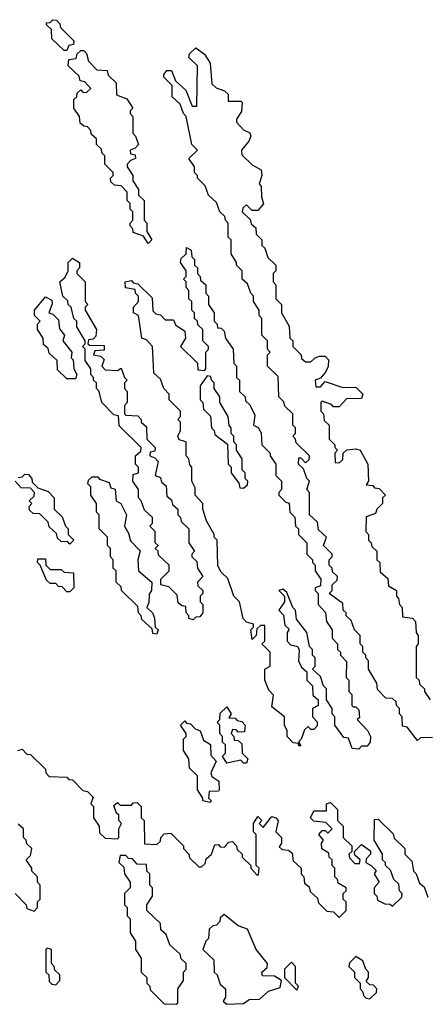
# Model space of a CAD drawing. Extents: x 2708302 to 2968450, y 494490 to 722710.
# Tile 160 of 256: x 2834307 to 2835760, y 669430 to 672940. Entities that reach past the tile are written whole.
import ezdxf

# ---------------------------------------------------------------- set-up
doc = ezdxf.new("R2010")
doc.units = 0

msp = doc.modelspace()

# ---------------------------------------------------------------- linework, layer by layer
at = {"layer": '0CON20XD'}
for points in [[(2834475, 672830), (2834465, 672830), (2834421.7, 672871.7), (2834420, 672905), (2834401.7, 672921.7), (2834401.7, 672928.3), (2834415, 672930), (2834425, 672940), (2834438.3, 672938.3), (2834450, 672925), (2834451.7, 672911.7), (2834500, 672865), (2834498.3, 672851.7), (2834481.7, 672848.3), (2834475, 672830)], [(2835725, 670370), (2835688.3, 670418.3), (2835671.7, 670421.7), (2835670, 670455), (2835660, 670465), (2835660, 670485), (2835650, 670495), (2835648.3, 670508.3), (2835635, 670520), (2835611.7, 670521.7), (2835581.7, 670551.7), (2835580, 670575), (2835550, 670625), (2835550, 670655), (2835540, 670665), (2835540, 670675), (2835530, 670685), (2835530, 670705), (2835520, 670715), (2835520, 670745), (2835500, 670765), (2835488.3, 670798.3), (2835470, 670815), (2835470, 670825), (2835460, 670835), (2835458.3, 670858.3), (2835410, 670895), (2835420, 670905), (2835420, 670925), (2835438.3, 670941.7), (2835440, 670955), (2835421.7, 670971.7), (2835420, 670985), (2835410, 670995), (2835410, 671015), (2835420, 671025), (2835420, 671035), (2835390, 671065), (2835400, 671095), (2835371.7, 671121.7), (2835368.3, 671148.3), (2835340, 671175), (2835340, 671255), (2835330, 671265), (2835340, 671295), (2835330, 671305), (2835318.3, 671338.3), (2835300, 671355), (2835301.7, 671378.3), (2835308.3, 671378.3), (2835325, 671360), (2835338.3, 671371.7), (2835340, 671385), (2835291.7, 671431.7), (2835290, 671445), (2835280, 671455), (2835290, 671465), (2835290, 671485), (2835280, 671495), (2835280, 671535), (2835251.7, 671561.7), (2835248.3, 671578.3), (2835230, 671595), (2835228.3, 671668.3), (2835190, 671705), (2835190, 671745), (2835200, 671755), (2835190, 671765), (2835190, 671795), (2835170, 671815), (2835170, 671875), (2835160, 671885), (2835160, 671905), (2835140, 671935), (2835140, 671955), (2835130, 671965), (2835118.3, 671998.3), (2835100, 672015), (2835100, 672045), (2835080, 672065), (2835080, 672075), (2835060, 672105), (2835060, 672155), (2835050, 672165), (2835050, 672215), (2835040, 672225), (2835038.3, 672238.3), (2835020, 672255), (2835008.3, 672288.3), (2834980, 672315), (2834968.3, 672348.3), (2834940, 672375), (2834940, 672385), (2834930, 672395), (2834930, 672415), (2834910, 672445), (2834940, 672475), (2834920, 672495), (2834900, 672595), (2834890, 672605), (2834878.3, 672638.3), (2834850, 672665), (2834850, 672705), (2834820, 672735), (2834820, 672745), (2834831.7, 672758.3), (2834848.3, 672758.3), (2834861.7, 672721.7), (2834898.3, 672688.3), (2834921.7, 672631.7), (2834938.3, 672631.7), (2834940, 672775), (2834910, 672805), (2834911.7, 672818.3), (2834935, 672840), (2834965, 672817.5), (2834985.8, 672785), (2834991.7, 672711.7), (2835007, 672697), (2835036.2, 672686.2), (2835050, 672675), (2835050, 672650), (2835095, 672650), (2835100, 672645), (2835097, 672613), (2835080, 672585), (2835080, 672575), (2835105, 672547.5), (2835126.4, 672536.4), (2835130, 672525), (2835123.6, 672506.4), (2835097.5, 672475), (2835098.3, 672458.3), (2835135, 672422.5), (2835167.5, 672405), (2835170, 672385), (2835160, 672355), (2835167.5, 672345), (2835168.3, 672308.3), (2835175.9, 672284.1), (2835155, 672260), (2835135, 672260), (2835115, 672280), (2835101.7, 672268.3), (2835100, 672255), (2835128.3, 672228.3), (2835131.7, 672211.7), (2835148.3, 672198.3), (2835150, 672175), (2835170, 672155), (2835170, 672135), (2835180, 672125), (2835191.7, 672091.7), (2835220, 672065), (2835220, 672045), (2835210, 672035), (2835210, 672005), (2835220, 671995), (2835220, 671945), (2835240, 671925), (2835240, 671895), (2835267, 671847), (2835270, 671805), (2835280, 671795), (2835280, 671775), (2835310, 671745), (2835311.7, 671731.7), (2835325, 671720), (2835345, 671720), (2835360, 671735), (2835375, 671740), (2835395, 671740), (2835407, 671727), (2835406.4, 671703.6), (2835397, 671683), (2835378.3, 671661.7), (2835360, 671655), (2835361.7, 671631.7), (2835378.3, 671631.7), (2835395, 671650), (2835458.3, 671628.3), (2835505, 671630), (2835530, 671605), (2835525, 671590), (2835471.7, 671588.3), (2835445, 671560), (2835425, 671560), (2835418.3, 671568.3), (2835385, 671580), (2835380, 671575), (2835380, 671545), (2835390, 671535), (2835391.7, 671511.7), (2835410, 671495), (2835410, 671445), (2835430, 671425), (2835430, 671415), (2835440, 671405), (2835430, 671395), (2835431.7, 671361.7), (2835445, 671360), (2835458.3, 671371.7), (2835460, 671395), (2835473, 671407), (2835505, 671410), (2835520, 671405), (2835547.5, 671355), (2835550, 671295), (2835541.7, 671281.7), (2835565, 671280), (2835571.7, 671271.7), (2835588.3, 671268.3), (2835610, 671245), (2835600, 671235), (2835600, 671215), (2835580, 671195), (2835575, 671180), (2835541.7, 671168.3), (2835540, 671115), (2835550, 671105), (2835550, 671085), (2835560, 671075), (2835561.7, 671061.7), (2835580, 671045), (2835580, 671015), (2835590, 671005), (2835591.7, 670971.7), (2835618.3, 670948.3), (2835621.7, 670921.7), (2835650, 670905), (2835650, 670885), (2835657, 670877), (2835660, 670855), (2835670, 670845), (2835671.7, 670811.7), (2835707, 670807), (2835717.5, 670795), (2835720, 670755), (2835727.5, 670745), (2835727.5, 670715), (2835720, 670705), (2835720, 670595), (2835730, 670585), (2835731.7, 670571.7), (2835750, 670555), (2835750, 670545), (2835770, 670515)], [(2834765, 672142.5), (2834748.3, 672168.3), (2834711.7, 672181.7), (2834710, 672195), (2834700, 672205), (2834700, 672215), (2834710, 672225), (2834710, 672255), (2834700, 672265), (2834700, 672285), (2834690, 672295), (2834690, 672325), (2834668.3, 672348.3), (2834645, 672350), (2834631.7, 672361.7), (2834630, 672375), (2834640, 672385), (2834640, 672395), (2834610, 672425), (2834610, 672455), (2834600, 672465), (2834598.3, 672478.3), (2834580, 672495), (2834580, 672515), (2834561.7, 672531.7), (2834560, 672545), (2834548.3, 672558.3), (2834535, 672560), (2834521.7, 672571.7), (2834520, 672595), (2834500, 672625), (2834500, 672655), (2834510, 672665), (2834511.7, 672678.3), (2834525, 672690), (2834531.7, 672681.7), (2834545, 672680), (2834560, 672695), (2834538.3, 672718.3), (2834521.7, 672721.7), (2834518.3, 672738.3), (2834480, 672775), (2834481.7, 672798.3), (2834508.3, 672801.7), (2834511.7, 672818.3), (2834525, 672830), (2834535, 672830), (2834545, 672820), (2834551.7, 672791.7), (2834581.7, 672761.7), (2834618.3, 672758.3), (2834621.7, 672741.7), (2834650, 672715), (2834651.7, 672671.7), (2834688.3, 672658.3), (2834710, 672625), (2834700, 672615), (2834700, 672605), (2834710, 672595), (2834710, 672535), (2834720, 672525), (2834730, 672495), (2834718.3, 672481.7), (2834700, 672475), (2834701.7, 672461.7), (2834718.3, 672458.3), (2834720, 672445), (2834701.7, 672438.3), (2834690, 672425), (2834690, 672415), (2834710, 672385), (2834710, 672365), (2834730, 672335), (2834730, 672315), (2834750, 672295), (2834750, 672225), (2834760, 672215), (2834760, 672185), (2834777.5, 672155), (2834765, 672142.5)], [(2835515, 670340), (2835491.7, 670341.7), (2835478.3, 670378.3), (2835461.7, 670381.7), (2835430, 670425), (2835430, 670455), (2835420, 670465), (2835420, 670485), (2835400, 670515), (2835400, 670555), (2835390, 670565), (2835378.3, 670598.3), (2835350, 670625), (2835360, 670635), (2835360, 670665), (2835350, 670675), (2835350, 670695), (2835340, 670705), (2835330, 670755), (2835293, 670803), (2835290, 670835), (2835280, 670845), (2835258.3, 670898.3), (2835245, 670910), (2835230, 670905), (2835250, 670885), (2835250, 670865), (2835230, 670835), (2835247, 670817), (2835251.7, 670781.7), (2835267, 670767), (2835260, 670755), (2835260, 670725), (2835271.7, 670711.7), (2835297.5, 670705), (2835303, 670693), (2835300, 670655), (2835311.7, 670631.7), (2835330, 670615), (2835330, 670585), (2835350, 670565), (2835351.7, 670531.7), (2835370, 670515), (2835370, 670495), (2835350, 670485), (2835350, 670455), (2835367, 670437), (2835367.5, 670422.5), (2835355, 670410), (2835345, 670410), (2835335, 670420), (2835321.7, 670408.3), (2835310, 670375), (2835300, 670365), (2835308.3, 670351.7), (2835301.7, 670351.7), (2835300, 670360), (2835281.7, 670361.7), (2835260, 670385), (2835260, 670405), (2835250, 670425), (2835250, 670455), (2835205, 670490), (2835211.7, 670531.7), (2835195, 670550), (2835180, 670585), (2835180, 670625), (2835200, 670635), (2835200, 670685), (2835170, 670715), (2835180, 670725), (2835180, 670780), (2835165, 670780), (2835151.7, 670768.3), (2835150, 670745), (2835135, 670730), (2835130, 670765), (2835140, 670775), (2835140, 670785), (2835115, 670792.5), (2835103.3, 670805), (2835090, 670865), (2835070, 670885), (2835048.3, 670948.3), (2835025, 670970), (2835013, 670993), (2835010, 671085), (2835000, 671095), (2835000, 671105), (2834973, 671153), (2834960, 671195), (2834960, 671215), (2834932.5, 671245), (2834931.7, 671271.7), (2834920, 671295), (2834920, 671345), (2834913, 671353), (2834910, 671375), (2834900, 671385), (2834900, 671435), (2834875, 671442.5), (2834870, 671455), (2834880, 671475), (2834880, 671505), (2834870, 671515), (2834880, 671525), (2834880, 671545), (2834840, 671585), (2834840, 671605), (2834820, 671625), (2834808.3, 671658.3), (2834785, 671680), (2834780, 671775), (2834758.3, 671798.3), (2834742.5, 671805), (2834730, 671885), (2834712.5, 671895), (2834712.5, 671915), (2834730, 671935), (2834730, 671955), (2834720, 671965), (2834718.3, 671978.3), (2834684.1, 671984.1), (2834682.5, 672005), (2834705, 672010), (2834711.7, 672001.7), (2834728.3, 671998.3), (2834778.3, 671948.3), (2834781.7, 671901.7), (2834791.7, 671891.7), (2834808.3, 671888.3), (2834825, 671870), (2834855, 671870), (2834861.7, 671851.7), (2834895, 671830), (2834897.5, 671805), (2834880, 671775), (2834940, 671715), (2834941.7, 671691.7), (2834965, 671690), (2834970, 671695), (2834970, 671755), (2834980, 671765), (2834980, 671775), (2834960, 671795), (2834960, 671835), (2834941.7, 671851.7), (2834940, 671865), (2834930, 671875), (2834930, 671895), (2834920, 671905), (2834920, 671935), (2834910, 671945), (2834910, 671975), (2834900, 671985), (2834900, 672005), (2834890, 672015), (2834900, 672025), (2834900, 672045), (2834880, 672075), (2834881.7, 672088.3), (2834900, 672105), (2834901.7, 672128.3), (2834918.3, 672118.3), (2834920, 672095), (2834930, 672085), (2834930, 672065), (2834940, 672055), (2834940, 672035), (2834950, 672025), (2834951.7, 672011.7), (2834970, 671995), (2834970, 671965), (2834980, 671955), (2834980, 671925), (2835000, 671895), (2835000, 671865), (2835010, 671855), (2835011.7, 671841.7), (2835025, 671840), (2835035, 671830), (2835040, 671805), (2835067.5, 671765), (2835070, 671715), (2835080, 671705), (2835080, 671665), (2835090, 671655), (2835090, 671615), (2835110, 671595), (2835111.7, 671581.7), (2835127, 671567), (2835145, 671530), (2835140, 671495), (2835156.4, 671486.4), (2835167, 671467), (2835170, 671425), (2835200, 671395), (2835200, 671385), (2835220, 671355), (2835220, 671315), (2835240, 671295), (2835240, 671265), (2835230, 671255), (2835230, 671245), (2835255, 671220), (2835266.7, 671216.7), (2835270, 671185), (2835287, 671167), (2835290, 671135), (2835300, 671125), (2835300, 671105), (2835330, 671075), (2835330, 671035), (2835350, 671015), (2835350, 671005), (2835360, 670995), (2835360, 670975), (2835380, 670945), (2835378.3, 670921.7), (2835360, 670915), (2835360, 670905), (2835370, 670895), (2835370, 670855), (2835397, 670827), (2835400, 670795), (2835420, 670765), (2835420, 670735), (2835440, 670715), (2835440, 670695), (2835450, 670685), (2835450, 670675), (2835471.7, 670651.7), (2835470, 670595), (2835480, 670585), (2835480, 670545), (2835490, 670535), (2835490, 670495), (2835495, 670490), (2835505, 670490), (2835515, 670480), (2835517.5, 670452.5), (2835510, 670445), (2835546.1, 670406.1), (2835556.7, 670385), (2835556, 670364), (2835545, 670350), (2835525, 670350), (2835515, 670340)], [(2834925, 670800), (2834910, 670805), (2834910, 670815), (2834900, 670825), (2834898.3, 670848.3), (2834885, 670850), (2834871.7, 670861.7), (2834868.3, 670888.3), (2834838.3, 670918.3), (2834810, 670925), (2834810, 670945), (2834840, 670975), (2834840, 670995), (2834801.7, 671031.7), (2834800, 671045), (2834790, 671055), (2834800, 671065), (2834790, 671075), (2834790, 671115), (2834770, 671135), (2834780, 671145), (2834780, 671165), (2834751.7, 671191.7), (2834740, 671225), (2834730, 671235), (2834730, 671265), (2834710, 671295), (2834711.7, 671318.3), (2834730, 671325), (2834730, 671345), (2834720, 671355), (2834720, 671385), (2834738.3, 671401.7), (2834740, 671415), (2834661.7, 671491.7), (2834658.3, 671528.3), (2834641.7, 671531.7), (2834600, 671575), (2834590, 671615), (2834580, 671625), (2834580, 671645), (2834570, 671655), (2834570, 671665), (2834560, 671675), (2834560, 671695), (2834540, 671725), (2834540, 671765), (2834530, 671775), (2834540, 671785), (2834540, 671795), (2834510, 671845), (2834510, 671865), (2834500, 671875), (2834490, 671915), (2834480, 671925), (2834478.3, 671938.3), (2834460, 671955), (2834450, 672005), (2834468.3, 672021.7), (2834480, 672045), (2834480, 672075), (2834495, 672090), (2834520, 672075), (2834520, 672055), (2834510, 672045), (2834510, 672035), (2834540, 672005), (2834540, 671935), (2834550, 671925), (2834540, 671915), (2834540, 671905), (2834580, 671835), (2834578.3, 671811.7), (2834568.3, 671801.7), (2834551.7, 671798.3), (2834550, 671785), (2834555, 671780), (2834608.3, 671778.3), (2834608.3, 671761.7), (2834575, 671760), (2834570, 671745), (2834595, 671740), (2834608.3, 671728.3), (2834600, 671705), (2834611.7, 671691.7), (2834655, 671690), (2834668.3, 671698.3), (2834680, 671665), (2834690, 671655), (2834680, 671645), (2834680, 671625), (2834690, 671615), (2834690, 671575), (2834680, 671565), (2834680, 671535), (2834685, 671530), (2834728.3, 671528.3), (2834740, 671515), (2834740, 671505), (2834758.3, 671488.3), (2834760, 671445), (2834790, 671415), (2834788.3, 671401.7), (2834771.7, 671398.3), (2834770, 671385), (2834788.3, 671378.3), (2834800, 671365), (2834790, 671315), (2834808.3, 671308.3), (2834811.7, 671291.7), (2834828.3, 671278.3), (2834831.7, 671241.7), (2834848.3, 671228.3), (2834851.7, 671211.7), (2834870, 671195), (2834870, 671175), (2834880, 671165), (2834881.7, 671151.7), (2834910, 671125), (2834910, 671075), (2834930, 671045), (2834920, 671035), (2834920, 671025), (2834938.3, 671008.3), (2834940, 670985), (2834960, 670955), (2834940, 670935), (2834941.7, 670921.7), (2834960, 670905), (2834960, 670895), (2834950, 670885), (2834950, 670865), (2834960, 670855), (2834960, 670825), (2834948.3, 670811.7), (2834935, 670810), (2834925, 670800)], [(2834505, 671660), (2834475, 671660), (2834441.7, 671691.7), (2834440, 671725), (2834411.7, 671751.7), (2834408.3, 671768.3), (2834391.7, 671781.7), (2834390, 671805), (2834370, 671835), (2834370, 671855), (2834380, 671865), (2834360, 671885), (2834360, 671905), (2834398.3, 671951.7), (2834420.7, 671940.7), (2834423, 671927), (2834410, 671895), (2834425, 671890), (2834445, 671870), (2834448.3, 671838.3), (2834466.7, 671815), (2834460, 671795), (2834492.5, 671755), (2834490, 671735), (2834497, 671727), (2834500, 671695), (2834510, 671675), (2834505, 671660)], [(2835105, 671270), (2835118.3, 671281.7), (2835120, 671295), (2835110, 671305), (2835110, 671325), (2835100, 671335), (2835100, 671375), (2835080, 671405), (2835080, 671425), (2835070, 671435), (2835070, 671455), (2835060, 671465), (2835060, 671485), (2835053, 671493), (2835050, 671525), (2835020, 671575), (2835020, 671595), (2835000, 671625), (2835000, 671645), (2834990, 671655), (2834988.3, 671668.3), (2834975, 671670), (2834950, 671635), (2834950, 671585), (2834960, 671575), (2834961.7, 671551.7), (2834987, 671527), (2834990, 671485), (2835000, 671475), (2835001.7, 671461.7), (2835047, 671427), (2835050, 671355), (2835060, 671345), (2835060, 671325), (2835088.3, 671288.3), (2835091.7, 671271.7), (2835105, 671270)], [(2834485, 671070), (2834478.3, 671078.3), (2834455, 671080), (2834441.7, 671091.7), (2834438.3, 671108.3), (2834411.7, 671131.7), (2834408.3, 671148.3), (2834378.3, 671178.3), (2834355, 671180), (2834341.7, 671191.7), (2834340, 671205), (2834350, 671215), (2834340, 671225), (2834358.3, 671241.7), (2834360, 671255), (2834345, 671270), (2834311.7, 671271.7), (2834290, 671295)], [(2834301.7, 671308.3), (2834315, 671310), (2834325, 671320), (2834338.3, 671318.3), (2834350, 671305), (2834351.7, 671291.7), (2834371.7, 671271.7), (2834408.3, 671258.3), (2834430, 671235), (2834430, 671195), (2834458.3, 671168.3), (2834470, 671135), (2834480, 671125), (2834480, 671105), (2834500, 671085), (2834485, 671070)], [(2834795, 670750), (2834781.7, 670751.7), (2834778.3, 670768.3), (2834741.7, 670801.7), (2834740, 670815), (2834730, 670825), (2834728.3, 670848.3), (2834670, 670905), (2834668.3, 670918.3), (2834650, 670935), (2834650, 670975), (2834640, 670985), (2834640, 671015), (2834630, 671025), (2834630, 671055), (2834620, 671065), (2834620, 671095), (2834590, 671125), (2834590, 671175), (2834580, 671185), (2834580, 671215), (2834560, 671245), (2834560, 671275), (2834550, 671285), (2834551.7, 671298.3), (2834565, 671310), (2834585, 671310), (2834591.7, 671301.7), (2834625, 671290), (2834631.7, 671271.7), (2834646.4, 671266.4), (2834650, 671225), (2834667.5, 671215), (2834687.5, 671175), (2834680, 671135), (2834695, 671110), (2834701.7, 671081.7), (2834736.4, 671046.4), (2834727.5, 671015), (2834730, 670975), (2834777.5, 670935), (2834776.7, 670905), (2834768.3, 670891.7), (2834767.5, 670862.5), (2834760, 670845), (2834780, 670825), (2834787, 670807), (2834790, 670775), (2834800, 670765), (2834795, 670750)], [(2834485, 670900), (2834475, 670900), (2834458.3, 670918.3), (2834445, 670920), (2834435, 670930), (2834415, 670930), (2834401.7, 670941.7), (2834380, 670995), (2834370, 671005), (2834371.7, 671018.3), (2834398.3, 671018.3), (2834400, 670995), (2834415, 670980), (2834455, 670980), (2834465, 670970), (2834498.3, 670968.3), (2834500, 670915), (2834485, 670900)], [(2835115, 670290), (2835105, 670290), (2835095, 670300), (2835045, 670290), (2835030, 670315), (2835040, 670325), (2835040, 670355), (2835030, 670365), (2835030, 670385), (2835020, 670395), (2835020, 670425), (2835010, 670435), (2835020, 670445), (2835021.7, 670468.3), (2835045, 670490), (2835060, 670465), (2835051.7, 670451.7), (2835075, 670450), (2835081.7, 670441.7), (2835098.3, 670438.3), (2835110, 670425), (2835108.3, 670401.7), (2835085, 670400), (2835078.3, 670408.3), (2835065, 670410), (2835060, 670395), (2835070, 670385), (2835071.7, 670371.7), (2835085, 670370), (2835098.3, 670358.3), (2835100, 670325), (2835120, 670305), (2835115, 670290)], [(2834985, 670150), (2834960, 670155), (2834960, 670165), (2834940, 670195), (2834940, 670245), (2834911.7, 670271.7), (2834910, 670305), (2834890, 670335), (2834890, 670375), (2834900, 670385), (2834900, 670395), (2834880, 670425), (2834895, 670440), (2834901.7, 670431.7), (2834915, 670430), (2834931.7, 670411.7), (2834950, 670405), (2834961.7, 670371.7), (2834986.2, 670356.2), (2834988.3, 670318.3), (2835007, 670297), (2834987.5, 670255), (2834991.7, 670241.7), (2835016.7, 670225), (2835017.5, 670195), (2835015, 670190), (2834981.7, 670188.3), (2834980, 670165), (2834990, 670155), (2834985, 670150)], [(2835778.3, 670381.7), (2835735, 670380), (2835725, 670370)], [(2834300, 670335), (2834315, 670340), (2834331.7, 670321.7), (2834345, 670320), (2834398.3, 670268.3), (2834400, 670255), (2834411.7, 670241.7), (2834475, 670240), (2834481.7, 670231.7), (2834495, 670230), (2834531.7, 670191.7), (2834548.3, 670188.3), (2834568.3, 670168.3), (2834560, 670145), (2834570, 670135), (2834570, 670095), (2834590, 670065), (2834591.7, 670041.7), (2834611.7, 670021.7), (2834655, 670020), (2834660, 670025), (2834660, 670055), (2834670, 670075), (2834660, 670085), (2834660, 670105), (2834651.7, 670111.7), (2834641.7, 670138.3), (2834655, 670150), (2834665, 670140), (2834705, 670140), (2834711.7, 670148.3), (2834725, 670150), (2834740, 670135), (2834740, 670095), (2834750, 670085), (2834751.7, 670001.7), (2834795, 670000), (2834808.3, 670011.7), (2834810, 670025), (2834821.7, 670038.3), (2834845, 670040), (2834890, 669995), (2834890, 669985), (2834910, 669965), (2834911.7, 669951.7), (2834945, 669920), (2834955, 669920), (2834968.3, 669931.7), (2834971.7, 669948.3), (2834990, 669965), (2835001.7, 669998.3), (2835015, 670000), (2835021.7, 669991.7), (2835035, 669990), (2835051.7, 670008.3), (2835065, 670010), (2835080, 669995), (2835081.7, 669981.7), (2835100, 669965), (2835100, 669955), (2835130, 669925), (2835130, 669915), (2835151.7, 669891.7), (2835158.3, 669891.7), (2835160, 669915), (2835150, 669925), (2835150, 670035), (2835140, 670045), (2835140, 670075), (2835155, 670100), (2835170, 670085), (2835160, 670075), (2835175, 670060), (2835205, 670100), (2835220, 670095), (2835227.5, 670085), (2835220, 670045), (2835240, 670025), (2835240, 670005), (2835231.7, 669991.7), (2835241.7, 669981.7), (2835265, 669980), (2835278.3, 669968.3), (2835281.7, 669941.7), (2835310, 669915), (2835310, 669895), (2835320, 669885), (2835321.7, 669861.7), (2835338.3, 669848.3), (2835341.7, 669831.7), (2835368.3, 669808.3), (2835371.7, 669791.7), (2835401.7, 669761.7), (2835425, 669760), (2835445, 669740), (2835470, 669765), (2835470, 669795), (2835460, 669805), (2835460, 669825), (2835470, 669835), (2835470, 669845), (2835441.7, 669861.7), (2835440, 669875), (2835430, 669885), (2835430, 669915), (2835420, 669925), (2835420, 669945), (2835410, 669955), (2835408.3, 669968.3), (2835383.9, 669983.9), (2835382.5, 670005), (2835390, 670015), (2835372.5, 670035), (2835385, 670050), (2835395, 670050), (2835405, 670040), (2835420, 670055), (2835398.3, 670078.3), (2835355, 670082.5), (2835343.3, 670095), (2835355, 670120), (2835400, 670120), (2835400, 670145), (2835415, 670150), (2835440, 670125), (2835440, 670085), (2835460, 670065), (2835460, 670025), (2835490, 669995), (2835490, 669975), (2835480, 669965), (2835481.7, 669951.7), (2835501.7, 669931.7), (2835518.3, 669931.7), (2835520, 669945), (2835501.7, 669961.7), (2835500, 669975), (2835525, 670000), (2835557, 669977), (2835556.7, 669965), (2835541.7, 669948.3), (2835540, 669935), (2835560, 669925), (2835577, 669907), (2835570, 669895), (2835587.5, 669865), (2835570, 669845), (2835570, 669825), (2835580, 669815), (2835581.7, 669801.7), (2835608.3, 669788.3), (2835627.5, 669787.5), (2835635, 669780), (2835668.3, 669811.7), (2835670, 669825), (2835660, 669835), (2835658.3, 669858.3), (2835640, 669875), (2835628.3, 669908.3), (2835610, 669925), (2835610, 669935), (2835600, 669945), (2835600, 669965), (2835570, 670015), (2835571.7, 670088.3), (2835585, 670090), (2835638.3, 670038.3), (2835641.7, 670021.7), (2835680, 669985), (2835680, 669965), (2835705, 669940), (2835710, 669905), (2835720, 669895), (2835731.7, 669861.7), (2835748.3, 669848.3), (2835761.7, 669811.7)], [(2834290, 669825), (2834330, 669785), (2834331.7, 669771.7), (2834358.3, 669761.7), (2834370, 669775), (2834370, 669795), (2834380, 669805), (2834380, 669855), (2834370, 669865), (2834370, 669885), (2834350, 669905), (2834350, 669915), (2834330, 669945), (2834345, 669960), (2834350, 669985), (2834331.7, 670001.7), (2834330, 670015), (2834320, 670025), (2834320, 670055), (2834301.7, 670071.7)], [(2834865, 669430), (2834870, 669435), (2834870, 669485), (2834890, 669515), (2834890, 669545), (2834900, 669555), (2834900, 669575), (2834881.7, 669591.7), (2834878.3, 669608.3), (2834841.7, 669641.7), (2834828.3, 669678.3), (2834810, 669695), (2834808.3, 669718.3), (2834760, 669765), (2834760, 669785), (2834780, 669815), (2834780, 669845), (2834770, 669855), (2834770, 669895), (2834760, 669905), (2834758.3, 669928.3), (2834725, 669930), (2834708.3, 669948.3), (2834695, 669950), (2834685, 669960), (2834665, 669960), (2834660, 669935), (2834678.3, 669918.3), (2834680, 669895), (2834700, 669865), (2834700, 669845), (2834680, 669825), (2834680, 669785), (2834690, 669775), (2834690, 669745), (2834700, 669735), (2834700, 669685), (2834720, 669655), (2834720, 669625), (2834740, 669595), (2834740, 669545), (2834760, 669525), (2834760, 669505), (2834770, 669495), (2834771.7, 669481.7), (2834821.7, 669431.7), (2834865, 669430)], [(2835045, 669430), (2835105, 669433.3), (2835125, 669446.7), (2835161.7, 669448.3), (2835193.3, 669476.7), (2835235, 669490), (2835240, 669515), (2835215, 669530), (2835171.7, 669531.7), (2835170, 669545), (2835188.3, 669561.7), (2835190, 669575), (2835150, 669625), (2835118.3, 669698.3), (2835085, 669710), (2835035, 669750), (2835021.7, 669738.3), (2835020, 669725), (2835008.3, 669711.7), (2834995, 669710), (2834981.7, 669698.3), (2834980, 669665), (2834970, 669655), (2834960, 669625), (2834998.3, 669588.3), (2835000, 669545), (2835010, 669535), (2835021.7, 669501.7), (2835040, 669485), (2835040, 669455), (2835031.7, 669441.7), (2835045, 669430)], [(2834435, 669500), (2834450, 669515), (2834450, 669535), (2834431.7, 669551.7), (2834430, 669565), (2834420, 669575), (2834420, 669625), (2834405, 669630), (2834400, 669625), (2834400, 669545), (2834410, 669535), (2834411.7, 669511.7), (2834421.7, 669501.7), (2834435, 669500)], [(2835295, 669480), (2835300, 669495), (2835290, 669505), (2835290, 669565), (2835275, 669580), (2835250, 669555), (2835250, 669525), (2835295, 669480)], [(2835555, 669450), (2835578.3, 669471.7), (2835580, 669485), (2835568.3, 669498.3), (2835555, 669500), (2835541.7, 669511.7), (2835550, 669525), (2835550, 669545), (2835540, 669555), (2835530, 669585), (2835505, 669600), (2835481.7, 669578.3), (2835480, 669565), (2835500, 669545), (2835500, 669525), (2835520, 669505), (2835520, 669485), (2835530, 669475), (2835531.7, 669461.7), (2835541.7, 669451.7), (2835555, 669450)]]:
    msp.add_lwpolyline(points, dxfattribs=at)

doc.saveas('drawing.dxf')
